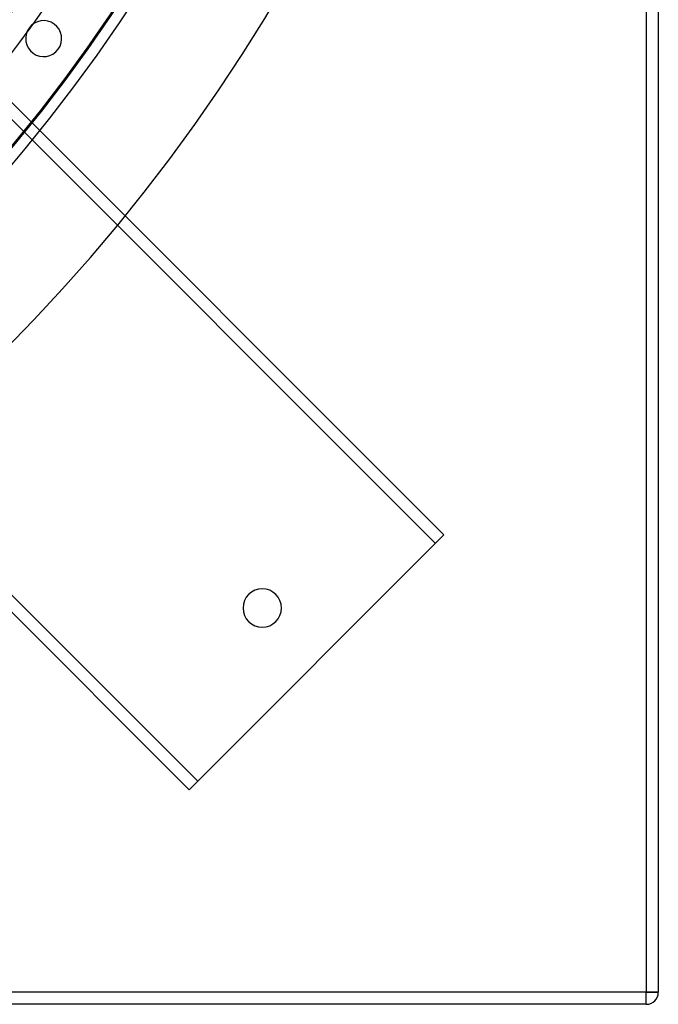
# Model space of a CAD drawing. Header units: millimetres. Extents: x -790 to 790, y -790 to 790.
# Tile 29 of 54: x 524 to 790, y -790 to -380. Entities that reach past the tile are written whole.
import ezdxf

# ---------------------------------------------------------------- set-up
doc = ezdxf.new("R2010")
doc.units = ezdxf.units.MM
doc.layers.add('HIDDEN', color=7, linetype='Continuous')
doc.layers.add('THICK', color=7, linetype='Continuous')

msp = doc.modelspace()

# ---------------------------------------------------------------- linework, layer by layer
at = {"layer": 'HIDDEN'}
for p, q in [((785, 785), (785, -785)), ((527.88, -383.53), (527.88, -383.53)), ((700.66, -594.59), (491.78, -385.72)), ((540.02, -392.35), (540.02, -392.35)), ((494.97, -395.98), (697.12, -598.13)), ((385.72, -491.78), (594.59, -700.66)), ((598.13, -697.12), (395.98, -494.97)), ((594.59, -700.66), (700.66, -594.59)), ((700.66, -594.59), (700.66, -594.59)), ((617, -625), (617, -625)), ((633, -625), (633, -625)), ((594.59, -700.66), (594.59, -700.66)), ((785, -785), (-785, -785)), ((785, -790), (785, -785)), ((790, -785), (785, -785)), ((790, -785), (790, -785)), ((785, -790), (785, -790))]:
    msp.add_line(p, q, dxfattribs=at)
for radius, start, end in [(732, 180.00002, 0), (682, 180.00002, 0), (677, 180.00002, 0), (625, 179.99998, 0), (620, 179.99998, 0), (642.91, 270.44561, 328.9544), (652.89, 270.43879, 328.96121)]:
    msp.add_arc((0, 0), radius, start, end, dxfattribs=at)
at = {"layer": 'THICK'}
for p, q in [((785, 785), (785, -785)), ((790, 785), (790, -785)), ((785, -785), (-785, -785)), ((785, -785), (790, -785)), ((785, -790), (785, -785)), ((785, -790), (-785, -790))]:
    msp.add_line(p, q, dxfattribs=at)
for centre, radius, start, end in [((0, 0), 619.99, 179.99998, 0), ((0, 0), 677.5, 180.00002, 0), ((0, 0), 618.79, 314.89447, 328.93704), ((533.95, -387.94), 7.5, 324, 144), ((533.95, -387.94), 7.5, 144, 324), ((625, -625), 8, 0, 180), ((625, -625), 8, 180, 0), ((785, -785), 5, 270, 0)]:
    msp.add_arc(centre, radius, start, end, dxfattribs=at)

doc.saveas('drawing.dxf')
